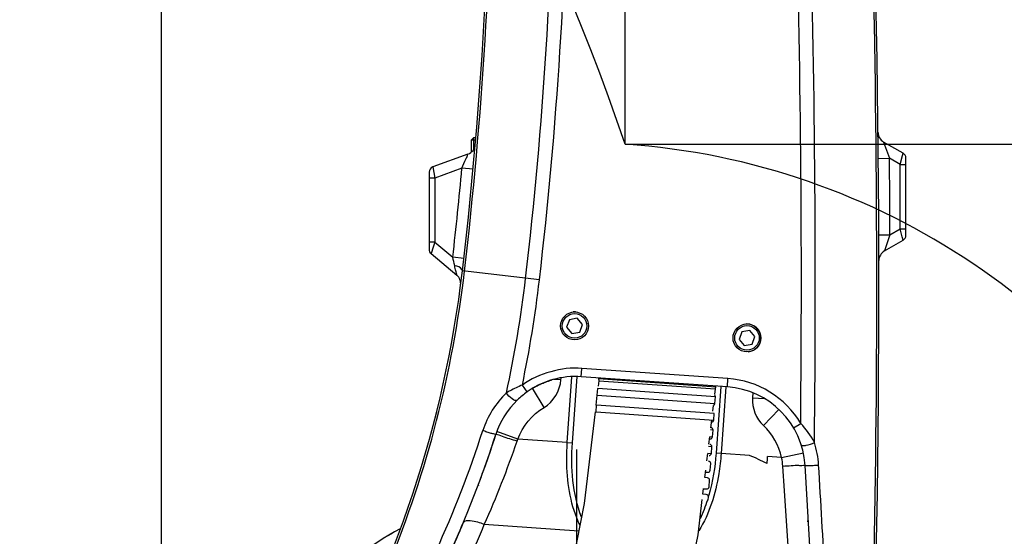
# Model space of a CAD drawing. Header units: millimetres. Extents: x -741 to 6994, y 0 to 4947.
# Tile 78 of 97: x 3561 to 3914, y 3010 to 3195. Entities that reach past the tile are written whole.
import ezdxf

# ---------------------------------------------------------------- set-up
doc = ezdxf.new("R2010")
doc.units = ezdxf.units.MM
doc.header["$LTSCALE"] = 384.676471
doc.linetypes.add('CENTER', pattern=[0.6, 0.375, -0.075, 0.075, -0.075])
doc.layers.get('0').update_dxf_attribs({"linetype": 'CONTINUOUS'})
for name, color, linetype in [('204101000046_DXF_AXIS', 7, 'CONTINUOUS'), ('304103000034DXF_CONTINUOUS_LINE', 7, 'CONTINUOUS'), ('304103000200DXF_CONTINUOUS_LINE', 7, 'CONTINUOUS'), ('304106000066DXF_CONTINUOUS_LINE', 7, 'CONTINUOUS'), ('304109000079DXF_CONTINUOUS_LINE', 7, 'CONTINUOUS'), ('501023000046DXF_CONTINUOUS_LINE', 7, 'CONTINUOUS'), ('501023000084DXF_CONTINUOUS_LINE', 7, 'CONTINUOUS'), ('604006000006DXF_CONTINUOUS_LINE', 7, 'CONTINUOUS'), ('R20-1600T2_XDXF_CONTINUOUS_LINE', 7, 'CONTINUOUS'), ('运动范围_DXF_BALLOON', 7, 'CONTINUOUS'), ('运动范围_DXF_CONTINUOUS_LINE', 7, 'CONTINUOUS'), ('运动范围_DXF_DIMENSION', 7, 'CONTINUOUS')]:
    doc.layers.add(name, color=color, linetype=linetype)
doc.styles.get("Standard").update_dxf_attribs({"font": 'txt', "width": 0.7})
doc.dimstyles.new('DIMSTYLE_2', dxfattribs={"dimtxt": 58.823529, "dimasz": 35.294118, "dimexe": 1, "dimexo": 0, "dimgap": 2.5, "dimtad": 1, "dimdsep": 46, "dimtxsty": 'Standard', "dimblk": '_FILLED', "dimblk1": '_FILLED', "dimblk2": '_FILLED', "dimcen": 0.09, "dimclrt": 5, "dimazin": 2, "dimtp": 0.01, "dimtm": 0.01, "dimtfac": 1, "dimtofl": 0, "dimtmove": 0, "dimatfit": 3, "dimldrblk": '_FILLED', "dimfxl": 0, "dimtolj": 1, "dimarcsym": 0})
doc.dimstyles.new('DIMSTYLE_4', dxfattribs={"dimtxt": 58.823529, "dimasz": 35.294118, "dimexe": 1, "dimexo": 0, "dimgap": 2.5, "dimtad": 0, "dimtih": 1, "dimtoh": 1, "dimdsep": 46, "dimtxsty": 'Standard', "dimblk": '_FILLED', "dimblk1": '_FILLED', "dimblk2": '_FILLED', "dimcen": 0.09, "dimclrt": 5, "dimazin": 2, "dimtp": 0.01, "dimtm": 0.01, "dimtfac": 1, "dimtofl": 0, "dimtmove": 0, "dimatfit": 3, "dimldrblk": '_FILLED', "dimfxl": 0, "dimtolj": 1, "dimarcsym": 0})
doc.dimstyles.new('DIMSTYLE_6', dxfattribs={"dimtxt": 58.823529, "dimasz": 35.294118, "dimexe": 1, "dimexo": 0, "dimgap": 2.5, "dimtad": 0, "dimtih": 1, "dimtoh": 1, "dimdec": 1, "dimdsep": 46, "dimtxsty": 'Standard', "dimblk": '_FILLED', "dimblk1": '_FILLED', "dimblk2": '_FILLED', "dimcen": 0.09, "dimclrt": 5, "dimazin": 2, "dimtp": 0.01, "dimtm": 0.01, "dimtfac": 1, "dimtofl": 0, "dimtmove": 0, "dimatfit": 3, "dimldrblk": '_FILLED', "dimfxl": 0, "dimtolj": 1, "dimarcsym": 0})

# ---------------------------------------------------------------- blocks, each defined once
blk = doc.blocks.new('_FILLED')
at = {"color": 0, "linetype": 'ByBlock'}
blk.add_solid([(0, 0), (-1, 0.167), (-1, -0.167)], dxfattribs=at)
blk = doc.blocks.new('*D9')
at = {"layer": '运动范围_DXF_DIMENSION', "color": 2, "linetype": 'Continuous', "transparency": 16777216}
for p, q in [((3669.51, 3626.93), (3115.64, 3626.93)), ((3121.52, 3626.93), (3121.52, 3261.93)), ((3121.52, 2896.93), (3121.52, 3261.93)), ((3613.2, 2896.93), (3115.64, 2896.93))]:
    blk.add_line(p, q, dxfattribs=at)
at = {"layer": '运动范围_DXF_DIMENSION', "color": 2, "linetype": 'Continuous', "transparency": 16777216, "xscale": 35.2941176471, "yscale": 35.2941176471, "zscale": 35.2941176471}
for p, rotation in [((3121.52, 3626.93), 90), ((3121.52, 2896.93), 270)]:
    blk.add_blockref('_FILLED', p, dxfattribs=dict(at, rotation=rotation))
blk = doc.blocks.new('*D14')
at = {"layer": '运动范围_DXF_DIMENSION', "color": 2, "linetype": 'Continuous', "transparency": 16777216}
for p, q in [((3611.54, 2795.94), (3611.54, 4010.22)), ((3760.54, 3717.96), (3760.54, 4010.22)), ((3611.54, 4004.34), (3686.04, 4004.34)), ((3760.54, 4004.34), (3686.04, 4004.34))]:
    blk.add_line(p, q, dxfattribs=at)
at = {"layer": '运动范围_DXF_DIMENSION', "color": 2, "linetype": 'Continuous', "transparency": 16777216, "xscale": 35.2941176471, "yscale": 35.2941176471, "zscale": 35.2941176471, "rotation": 180}
blk.add_blockref('_FILLED', (3611.54, 4004.34), dxfattribs=at)
at = {"layer": '运动范围_DXF_DIMENSION', "color": 2, "linetype": 'Continuous', "transparency": 16777216, "xscale": 35.2941176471, "yscale": 35.2941176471, "zscale": 35.2941176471}
blk.add_blockref('_FILLED', (3760.54, 4004.34), dxfattribs=at)
blk = doc.blocks.new('*D15')
at = {"layer": '运动范围_DXF_DIMENSION', "color": 2, "linetype": 'Continuous', "transparency": 16777216}
blk.add_line((3611.54, 2795.94), (3611.54, 4617.53), dxfattribs=at)
blk = doc.blocks.new('*D24')
at = {"layer": '运动范围_DXF_BALLOON', "color": 2, "linetype": 'Continuous', "transparency": 16777216}
blk.add_line((3777.85, 3150.55), (3777.85, 4617.53), dxfattribs=at)
blk = doc.blocks.new('*D25')
at = {"layer": '运动范围_DXF_BALLOON', "color": 2, "linetype": 'Continuous', "transparency": 16777216}
blk.add_line((3970.91, 2754.22), (3970.91, 4617.53), dxfattribs=at)
blk = doc.blocks.new('*D26')
at = {"layer": '运动范围_DXF_BALLOON', "color": 2, "linetype": 'Continuous', "transparency": 16777216}
blk.add_line((2243.27, 2961.21), (2243.27, 4617.53), dxfattribs=at)
blk = doc.blocks.new('*D27')
at = {"layer": '运动范围_DXF_BALLOON', "color": 2, "linetype": 'Continuous', "transparency": 16777216}
for p, q in [((4151.85, 4213.65), (4151.85, 4617.53)), ((4014.75, 4104.27), (4151.85, 4213.65)), ((4014.75, 2896.93), (4014.75, 4104.27))]:
    blk.add_line(p, q, dxfattribs=at)
blk = doc.blocks.new('*D31')
at = {"layer": '运动范围_DXF_BALLOON', "color": 2, "linetype": 'Continuous', "transparency": 16777216}
blk.add_line((3777.85, 3150.55), (5504.8, 3150.55), dxfattribs=at)
blk = doc.blocks.new('*D32')
at = {"layer": '运动范围_DXF_BALLOON', "color": 2, "linetype": 'Continuous', "transparency": 16777216}
blk.add_line((3761.09, 4416.11), (5504.8, 4416.11), dxfattribs=at)
blk = doc.blocks.new('*D34')
at = {"layer": '运动范围_DXF_BALLOON', "color": 2, "linetype": 'Continuous', "transparency": 16777216}
blk.add_line((5280.26, 2896.93), (5280.26, 4617.53), dxfattribs=at)

msp = doc.modelspace()

# ---------------------------------------------------------------- linework, layer by layer
at = {"layer": '204101000046_DXF_AXIS', "color": 7, "linetype": 'CENTER'}
msp.add_line((3760.535, 2896.931), (3760.535, 3044.271), dxfattribs=at)
at = {"layer": '304103000034DXF_CONTINUOUS_LINE', "color": 9, "linetype": 'Continuous'}
msp.add_line((3843.411, 3015.158), (3843.504, 3016.221), dxfattribs=at)
at = {"layer": '304103000034DXF_CONTINUOUS_LINE', "color": 7, "linetype": 'Continuous'}
for radius, start, end in [(136, 105.00225, 105.13948), (132, 118.67862, 135)]:
    msp.add_arc((3760.535, 2896.931), radius, start, end, dxfattribs=at)
at = {"layer": '304103000200DXF_CONTINUOUS_LINE', "color": 7, "linetype": 'Continuous'}
for p, q in [((3877.535, 3147.324), (3870.555, 3151.354)), ((3721.473, 3147.005), (3708.851, 3142.41)), ((3878.535, 3117.901), (3878.535, 3145.592)), ((3707.535, 3140.531), (3707.535, 3112.864)), ((3870.85, 3112.309), (3877.535, 3116.169)), ((3708.249, 3111.332), (3717.451, 3103.611)), ((3814.518, 3063.572), (3762.12, 3067.236))]:
    msp.add_line(p, q, dxfattribs=at)
at = {"layer": '304103000200DXF_CONTINUOUS_LINE', "color": 9, "linetype": 'Continuous'}
for p, q in [((3870.555, 3151.354), (3872.649, 3145.526)), ((3877.327, 3146.484), (3877.535, 3147.324)), ((3868.649, 3145.49), (3872.649, 3145.526)), ((3876.535, 3143.282), (3872.649, 3145.526)), ((3876.535, 3143.282), (3877.327, 3146.484)), ((3876.535, 3143.282), (3878.535, 3143.282)), ((3876.535, 3120.211), (3876.535, 3143.282)), ((3708.851, 3142.41), (3709.535, 3138.403)), ((3719.317, 3141.963), (3709.535, 3138.403)), ((3723.3, 3141.595), (3719.317, 3141.963)), ((3709.535, 3138.403), (3707.535, 3138.403)), ((3709.535, 3138.403), (3709.535, 3115.475)), ((3872.824, 3118.068), (3876.535, 3120.211)), ((3876.535, 3120.211), (3878.535, 3120.211)), ((3877.238, 3117.368), (3876.535, 3120.211)), ((3709.535, 3115.475), (3707.535, 3115.475)), ((3709.535, 3115.475), (3708.879, 3113.359)), ((3709.535, 3115.475), (3716.018, 3110.035)), ((3868.824, 3118.054), (3872.824, 3118.068)), ((3872.824, 3118.068), (3870.85, 3112.309)), ((3877.535, 3116.169), (3877.238, 3117.368)), ((3708.386, 3111.772), (3708.249, 3111.332)), ((3708.879, 3113.359), (3708.386, 3111.772)), ((3719.992, 3109.581), (3716.018, 3110.035)), ((3747.095, 3101.898), (3719.478, 3105.135)), ((3762.12, 3067.236), (3762.329, 3070.228)), ((3814.727, 3066.564), (3762.329, 3070.228)), ((3754.825, 3066.067), (3752.222, 3066.25)), ((3754.825, 3066.067), (3754.873, 3066.755)), ((3757.104, 3043.606), (3758.753, 3067.181)), ((3758.943, 3043.473), (3760.612, 3067.341)), ((3814.518, 3063.572), (3814.727, 3066.564)), ((3742.701, 3061.8), (3740.969, 3064.249)), ((3748.758, 3056.204), (3744.661, 3063.075)), ((3812.107, 3063.74), (3810.438, 3039.872)), ((3813.946, 3063.612), (3812.278, 3039.748)), ((3823.68, 3061.398), (3823.559, 3059.678)), ((3823.559, 3059.678), (3827.843, 3059.379)), ((3827.477, 3049.69), (3832.95, 3055.524)), ((3838.227, 3048.95), (3840.807, 3050.481)), ((3739.357, 3044.843), (3731.842, 3047.582)), ((3757.104, 3043.606), (3739.357, 3044.843)), ((3757.104, 3043.602), (3758.943, 3043.473)), ((3812.277, 3039.744), (3810.438, 3039.872)), ((3822.439, 3039.033), (3812.278, 3039.748)), ((3833.942, 3038.228), (3828.953, 3038.578)), ((3833.942, 3038.229), (3841.767, 3039.896)), ((3761.265, 3011.897), (3727.327, 3014.269))]:
    msp.add_line(p, q, dxfattribs=at)
at = {"layer": '304103000200DXF_CONTINUOUS_LINE', "color": 7, "linetype": 'Continuous'}
for points in [[(3748.006, 3064.795), (3748.418, 3064.971), (3748.853, 3065.15), (3749.314, 3065.33), (3749.797, 3065.51), (3750.301, 3065.688), (3750.822, 3065.862), (3751.406, 3066.044)], [(3744.898, 3063.214), (3745.124, 3063.346), (3745.264, 3063.425), (3745.426, 3063.516), (3745.615, 3063.62), (3745.83, 3063.736), (3746.068, 3063.863), (3746.329, 3063.999), (3746.612, 3064.142), (3746.918, 3064.293)], [(3746.918, 3064.293), (3747.254, 3064.453), (3747.618, 3064.621), (3748.006, 3064.795)]]:
    msp.add_lwpolyline(points, dxfattribs=at)
at = {"layer": '304103000200DXF_CONTINUOUS_LINE', "color": 9, "linetype": 'Continuous'}
msp.add_lwpolyline([(3739.092, 3044.118), (3739.221, 3044.482), (3739.357, 3044.843)], dxfattribs=at)
at = {"layer": '304103000200DXF_CONTINUOUS_LINE', "color": 7, "linetype": 'Continuous'}
for centre, radius, start, end in [((-1131.142, 3099.776), 5000, 358.001145, 6.150749), ((2229.678, 3279.771), 1500, 353.314232, 9.1128), ((3872.555, 3154.818), 4, 180.6302, 239.99998), ((3720.105, 3150.763), 4, 289.99992, 355.05294), ((3876.535, 3145.592), 2, 0, 60), ((3709.535, 3140.531), 2, 110, 180), ((3876.535, 3117.901), 2, 299.99999, 359.99999), ((3709.535, 3112.864), 2, 180.00039, 230.00025), ((3872.85, 3108.845), 4, 119.99995, 180.10385), ((3322.198, 3151.705), 400, 329.8337, 353.31423), ((3714.879, 3100.547), 4, 352.57739, 49.99997), ((3760.027, 3037.309), 30, 86, 125.27622), ((3760.053, 3037.26), 30.055, 115.84962, 120.42336), ((3812.425, 3033.645), 30, 3.44442, 86), ((3760.031, 3037.306), 30.005, 134.04074, 162.13226), ((3760.05, 3037.281), 30.036, 125.28151, 134.03317), ((3760.027, 3037.309), 30, 145.7056, 148.85051), ((3350.453, 3169.369), 400.338, 335.41519, 342.12856), ((3350.717, 3169.264), 400.054, 340.13094, 342.13151), ((3760.525, 2896.911), 155.023, 63.88687, 66.46028), ((3692.95, 3048.087), 136.335, 354.95998, 356.00031), ((-4143.177, 2554.79), 8000, 2.4950287, 3.4445282), ((3350.53, 3169.335), 400.255, 339.55908, 340.13051), ((3350.746, 3169.256), 400.025, 335.59703, 337.2957)]:
    msp.add_arc(centre, radius, start, end, dxfattribs=at)
at = {"layer": '304103000200DXF_CONTINUOUS_LINE', "color": 9, "linetype": 'Continuous'}
for centre, radius, start, end in [((-1131.142, 3099.776), 4999.249, 358.731853, 3.901517), ((2229.678, 3279.771), 1500.751, 353.314232, 5.999982), ((-1131.142, 3099.776), 4972.194, 359.43196, 3.885449), ((-1131.142, 3099.776), 4977.191, 359.354111, 3.8841), ((2229.678, 3279.771), 1522.809, 353.314232, 5.727757), ((2229.678, 3279.771), 1527.807, 353.314232, 5.653498), ((-1131.142, 3099.776), 5004, 0.209451, 0.523851), ((2229.678, 3279.771), 1496, 353.485193, 354.714552), ((2586.992, 2851.385), 1158.275, 12.750755, 12.9033), ((3322.198, 3151.705), 400.751, 337.71955, 353.31423), ((3322.198, 3151.705), 422.808, 347.67217, 353.31423), ((3322.198, 3151.705), 427.806, 348.20398, 353.31423), ((3812.425, 3033.645), 33, 30.67668, 86), ((3757.99, 3037.825), 32.774, 133.91778, 162.09641), ((3836.029, 3058.806), 12.5, 176, 226.82946), ((3350.437, 3169.368), 395.482, 335.39784, 342.11304), ((3812.425, 3033.645), 22, 12.02478, 46.82946), ((3401.307, 3160.016), 357.115, 335.91297, 341.06238), ((3814.156, 3033.598), 33.144, 3.46909, 17.69018), ((3815.366, 3033.857), 19.084, 4.04896, 13.2404), ((-3029.484, 2551.311), 6880.922, 3.7942239, 4.0325939), ((-4142.553, 2554.91), 8004.239, 3.1565119, 3.4429628), ((3747.236, 3041.965), 63.02, 343.76691, 344.15718), ((3350.837, 3171.796), 408.117, 333.22554, 337.29505)]:
    msp.add_arc(centre, radius, start, end, dxfattribs=at)
for points, knots in [([(3719.317, 3141.963), (3719.789, 3143.056), (3720.339, 3144.645), (3721.246, 3146.168), (3721.319, 3146.901), (3721.474, 3147.005)], [0, 0, 0, 0, 0.6509849, 0.8980067, 1, 1, 1, 1]), ([(3719.478, 3105.135), (3719.499, 3105.321), (3719.027, 3106.499), (3717.662, 3106.811), (3716.703, 3107.028)], [0, 0, 0, 0, 0.1596427, 1, 1, 1, 1]), ([(3717.451, 3103.611), (3717.658, 3103.279), (3716.84, 3105.842), (3716.873, 3106.273), (3716.703, 3107.028)], [0, 0, 0, 0, 0.3362192, 1, 1, 1, 1]), ([(3740.969, 3064.249), (3739.462, 3063.638), (3737.533, 3062.736), (3735.685, 3061.687), (3735.257, 3061.432)], [0, 0, 0, 0, 0.7654911, 1, 1, 1, 1]), ([(3739.173, 3058.875), (3738.727, 3058.444), (3736.711, 3059.481), (3735.764, 3060.559), (3735.256, 3061.432)], [0, 0, 0, 0, 0.3805842, 1, 1, 1, 1]), ([(3731.474, 3046.514), (3731.426, 3046.366), (3730.619, 3046.82), (3729.758, 3046.851), (3728.264, 3047.41), (3727.284, 3047.724), (3726.803, 3047.9)], [0, 0, 0, 0, 0.0956097, 0.3497528, 0.685317, 1, 1, 1, 1]), ([(3731.481, 3046.514), (3731.479, 3046.514), (3731.477, 3046.514), (3731.474, 3046.514), (3731.474, 3046.514)], [0, 0, 0, 0, 0.714673, 1, 1, 1, 1]), ([(3739.092, 3044.118), (3737.336, 3044.684), (3734.776, 3045.365), (3732.288, 3046.405), (3731.481, 3046.514)], [0, 0, 0, 0, 0.6936056, 1, 1, 1, 1]), ([(3761.571, 3014.013), (3758.398, 3020.783), (3756.706, 3031.064), (3756.925, 3041.063), (3757.104, 3043.606)], [0, 0, 0, 0, 0.7457136, 1, 1, 1, 1]), ([(3841.001, 3042.777), (3841.061, 3042.591), (3841.844, 3042.493), (3843.32, 3042.723), (3844.81, 3043.18), (3845.733, 3043.669)], [0, 0, 0, 0, 0.1186703, 0.367446, 1, 1, 1, 1]), ([(3812.278, 3039.748), (3812.107, 3037.295), (3810.989, 3027.7), (3808.08, 3018.115), (3804.302, 3011.96)], [0, 0, 0, 0, 0.2539712, 1, 1, 1, 1]), ([(3834.402, 3035.205), (3835.417, 3035.266), (3837.236, 3035.321), (3839.892, 3035.59), (3841.133, 3035.301), (3842.359, 3035.651), (3842.371, 3035.447)], [0, 0, 0, 0, 0.3825529, 0.7066185, 0.9232019, 1, 1, 1, 1]), ([(3842.371, 3035.447), (3842.38, 3035.291), (3843.272, 3035.497), (3844.119, 3035.325), (3845.703, 3035.483), (3846.73, 3035.549), (3847.239, 3035.603)], [0, 0, 0, 0, 0.096092, 0.3501144, 0.6854343, 1, 1, 1, 1]), ([(3727.327, 3014.27), (3725.712, 3014.889), (3723.607, 3015.575), (3720.108, 3015.66), (3719.772, 3014.857)], [0, 0, 0, 0, 0.6650392, 1, 1, 1, 1])]:
    msp.add_open_spline(points, degree=3, knots=knots, dxfattribs=at)
for points in [[(3762.329, 3070.228), (3754.953, 3070.743), (3747.005, 3068.519), (3740.969, 3064.249)], [(3748.758, 3056.204), (3752.074, 3058.181), (3754.555, 3062.217), (3754.825, 3066.067)], [(3739.357, 3044.843), (3741.04, 3049.461), (3744.536, 3053.687), (3748.758, 3056.204)], [(3845.733, 3043.669), (3844.447, 3046.159), (3842.739, 3048.451), (3840.807, 3050.481)], [(3762.16, 3016.912), (3758.992, 3025.249), (3758.32, 3034.577), (3758.943, 3043.473)], [(3810.438, 3039.872), (3810.082, 3034.775), (3809.258, 3029.676), (3807.863, 3024.76)], [(3807.34, 3023.017), (3806.619, 3020.734), (3805.761, 3018.487), (3804.734, 3016.323)]]:
    msp.add_open_spline(points, degree=3, dxfattribs=at)
at = {"layer": '304106000066DXF_CONTINUOUS_LINE', "color": 7, "linetype": 'Continuous'}
msp.add_arc((3760.535, 2896.931), 132, 120.05968, 120.89373, dxfattribs=at)
at = {"layer": '304109000079DXF_CONTINUOUS_LINE', "color": 9, "linetype": 'Continuous'}
for p, q in [((3768.252, 3066.606), (3810.449, 3063.656)), ((3810.198, 3060.065), (3768.001, 3063.015)), ((3767.833, 3060.621), (3810.03, 3057.67)), ((3809.779, 3054.079), (3767.582, 3057.03)), ((3767.415, 3054.636), (3809.612, 3051.685)), ((3809.36, 3048.094), (3808.488, 3048.155)), ((3808.203, 3045.769), (3809.193, 3045.7)), ((3808.942, 3042.108), (3807.776, 3042.19)), ((3807.491, 3039.804), (3808.775, 3039.714))]:
    msp.add_line(p, q, dxfattribs=at)
at = {"layer": '304109000079DXF_CONTINUOUS_LINE', "color": 7, "linetype": 'Continuous'}
for p, q in [((3767.833, 3060.621), (3768.001, 3063.015)), ((3810.03, 3057.67), (3810.198, 3060.065)), ((3767.415, 3054.636), (3767.582, 3057.03)), ((3809.612, 3051.685), (3809.779, 3054.079)), ((3809.193, 3045.7), (3809.36, 3048.094)), ((3808.775, 3039.714), (3808.942, 3042.108)), ((3808.356, 3033.729), (3808.523, 3036.123)), ((3807.363, 3030.991), (3806.447, 3031.055)), ((3806.685, 3033.044), (3807.502, 3032.987)), ((3807.937, 3027.743), (3808.105, 3030.138)), ((3805.973, 3027.079), (3807.084, 3027.001)), ((3806.944, 3025.006), (3805.736, 3025.091)), ((3807.603, 3022.955), (3807.686, 3024.152))]:
    msp.add_line(p, q, dxfattribs=at)
for centre, start, end in [((3769.05, 3066.551), 176, 210.06061), ((3768.799, 3062.959), 166.28322, 176), ((3809.651, 3063.712), 321.93939, 356), ((3809.4, 3060.12), 356, 43.10934), ((3809.232, 3057.726), 293.24538, 356), ((3808.814, 3051.741), 270.61773, 356), ((3808.562, 3048.15), 356, 86), ((3808.395, 3045.755), 266, 356), ((3808.144, 3042.164), 356, 86), ((3807.976, 3039.77), 266, 356), ((3807.558, 3033.785), 266, 356), ((3807.725, 3036.179), 356, 86), ((3807.307, 3030.193), 356, 86), ((3807.139, 3027.799), 266, 356), ((3806.888, 3024.208), 356, 86)]:
    msp.add_arc(centre, 0.8, start, end, dxfattribs=at)
at = {"layer": '501023000046DXF_CONTINUOUS_LINE', "color": 7, "linetype": 'Continuous'}
for p, q in [((3757.831, 3087.654), (3756.854, 3084.937)), ((3760.672, 3088.166), (3757.831, 3087.654)), ((3762.536, 3085.961), (3760.672, 3088.166)), ((3756.854, 3084.937), (3758.718, 3082.733)), ((3758.718, 3082.733), (3761.559, 3083.245)), ((3761.559, 3083.245), (3762.536, 3085.961)), ((3819.68, 3083.329), (3818.703, 3080.612)), ((3822.521, 3083.841), (3819.68, 3083.329)), ((3824.385, 3081.636), (3822.521, 3083.841)), ((3818.703, 3080.612), (3820.567, 3078.408)), ((3823.408, 3078.92), (3824.385, 3081.636)), ((3820.567, 3078.408), (3823.408, 3078.92))]:
    msp.add_line(p, q, dxfattribs=at)
for centre in [(3759.695, 3085.449), (3821.544, 3081.124)]:
    msp.add_circle(centre, 5, dxfattribs=at)
at = {"layer": '501023000046DXF_CONTINUOUS_LINE', "color": 9, "linetype": 'Continuous'}
for centre in [(3759.695, 3085.449), (3821.544, 3081.124)]:
    msp.add_circle(centre, 4.4, dxfattribs=at)
at = {"layer": '501023000084DXF_CONTINUOUS_LINE', "color": 7, "linetype": 'Continuous'}
for p, q in [((3722.735, 3152.131), (3723.535, 3152.931)), ((3722.735, 3147.758), (3722.735, 3152.181)), ((3723.535, 3148.78), (3723.535, 3152.931)), ((3723.535, 3152.931), (3724.302, 3152.931)), ((3723.461, 3145.006), (3723.535, 3144.931)), ((3723.535, 3144.931), (3723.605, 3144.931))]:
    msp.add_line(p, q, dxfattribs=at)
at = {"layer": '501023000084DXF_CONTINUOUS_LINE', "color": 2, "linetype": 'Continuous'}
for p, q in [((3722.735, 3152.181), (3724.239, 3152.181)), ((3723.528, 3145.681), (3723.672, 3145.681))]:
    msp.add_line(p, q, dxfattribs=at)
at = {"layer": '604006000006DXF_CONTINUOUS_LINE', "color": 7, "linetype": 'Continuous'}
for centre, start, end in [((3759.695, 3085.449), 90.62776, 95.36386), ((3759.695, 3085.449), 82.96087, 90), ((3759.695, 3085.449), 189.53045, 191.43853), ((3759.695, 3085.449), 10.9227, 11.43853), ((3759.695, 3085.449), 9.05148, 9.53045), ((3821.544, 3081.124), 90.62776, 95.36386), ((3821.544, 3081.124), 275.36386, 90)]:
    msp.add_arc(centre, 5, start, end, dxfattribs=at)
at = {"layer": 'R20-1600T2_XDXF_CONTINUOUS_LINE', "color": 7, "linetype": 'Continuous'}
for p, q in [((3768.346, 3065.798), (3768.118, 3063.843)), ((3768.371, 3066.158), (3768.346, 3065.798)), ((3810.003, 3060.853), (3810.243, 3062.868)), ((3810.243, 3062.868), (3810.268, 3063.228)), ((3767.743, 3060.632), (3767.326, 3057.06)), ((3809.293, 3054.902), (3809.529, 3056.886)), ((3808.583, 3048.952), (3808.902, 3051.63)), ((3807.873, 3043.001), (3808.192, 3045.679)), ((3807.163, 3037.051), (3807.482, 3039.728)), ((3806.447, 3031.051), (3806.766, 3033.729)), ((3805.737, 3025.101), (3805.979, 3027.133))]:
    msp.add_line(p, q, dxfattribs=at)
at = {"layer": 'R20-1600T2_XDXF_CONTINUOUS_LINE', "color": 9, "linetype": 'Continuous'}
msp.add_line((3768.346, 3065.798), (3810.243, 3062.868), dxfattribs=at)
at = {"layer": 'R20-1600T2_XDXF_CONTINUOUS_LINE', "color": 7, "linetype": 'Continuous'}
for points in [[(3767.048, 3054.678), (3763.204, 3021.728), (3753.978, 2974.943), (3741.974, 2929.557), (3728.392, 2886.487), (3714.245, 2846.447), (3700.119, 2809.276), (3686.378, 2774.644), (3673.489, 2742.767)], [(3703.881, 2705.843), (3712.447, 2727.09), (3725.472, 2759.287), (3739.405, 2794.406), (3753.647, 2831.902), (3767.767, 2871.799), (3781.298, 2914.35), (3793.67, 2960.284), (3803.998, 3010.527), (3805.511, 3023.205)]]:
    msp.add_lwpolyline(points, dxfattribs=at)
at = {"layer": '运动范围_DXF_CONTINUOUS_LINE', "color": 2, "linetype": 'Continuous'}
for centre, radius, start, end in [((3761.088, 2896.931), 1519.177, 329.783411, 184.530522), ((3031.087, 2896.931), 788.654, 18.759051, 180.012013), ((3760.535, 2896.931), 254.213, 325.84743, 86.09505)]:
    msp.add_arc(centre, radius, start, end, dxfattribs=at)

# ---------------------------------------------------------------- dimensions: what is measured, and where the dimension line sits
at = {"layer": '运动范围_DXF_BALLOON', "color": 2, "linetype": 'Continuous'}
for feature_location, offset, dtype, origin, picture, middle in [((2243.271, 2961.206), (0, 1656.328), 1, (3611.535, 2961.206), '*D26', (2228.565, 4646.945)), ((3777.847, 3150.554), (0, 1466.98), 1, (3611.535, 2795.936), '*D24', (3763.141, 4646.945)), ((3970.908, 2754.217), (0, 1863.317), 1, (3611.535, 2754.217), '*D25', (3956.202, 4646.945)), ((4014.748, 2896.931), (137.106, 1720.602), 1, (3611.535, 2896.931), '*D27', (4137.147, 4646.945)), ((5280.265, 2896.931), (0, 1720.602), 1, (3611.535, 2896.931), '*D34', (5265.559, 4646.945)), ((3761.088, 4416.108), (1743.716, 0), 0, (3761.088, 2359.931), '*D32', (5534.216, 4430.814)), ((3777.847, 3150.554), (1726.957, 0), 0, (3777.847, 2359.931), '*D31', (5534.216, 3165.26))]:
    dim = msp.add_ordinate_dim(feature_location=feature_location, offset=offset, dtype=dtype, origin=origin, dimstyle='DIMSTYLE_6', dxfattribs=at)
    dim.commit()
    dim.dimension.update_dxf_attribs({"geometry": picture, "text_midpoint": middle})
at = {"layer": '运动范围_DXF_DIMENSION', "color": 2, "linetype": 'Continuous'}
dim = msp.add_ordinate_dim(feature_location=(3611.535037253, 2795.935846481), offset=(0, 1821.597760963), dtype=1, origin=(3611.535037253, 2795.935846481), dimstyle='DIMSTYLE_4', override={"dimgap": 14.706004, "dimtad": 1, "dimtih": 0, "dimtoh": 0}, dxfattribs=at)
dim.commit()
dim.dimension.update_dxf_attribs({"geometry": '*D15', "text_midpoint": (3596.8291549, 4646.94537215)})
for base, p1, p2, angle, picture, middle in [((3611.535, 4004.342), (3760.535, 3717.961), (3611.535, 2795.936), 180, '*D14', (3624.27, 4004.342)), ((3121.518, 2896.931), (3669.506, 3626.931), (3613.195, 2896.931), 270, '*D9', (3121.518, 3200.167))]:
    dim = msp.add_linear_dim(base=base, p1=p1, p2=p2, angle=angle, dimstyle='DIMSTYLE_2', dxfattribs=at)
    dim.commit()
    dim.dimension.update_dxf_attribs({"geometry": picture, "text_midpoint": middle, "dimtype": 160})

doc.saveas('drawing.dxf')
